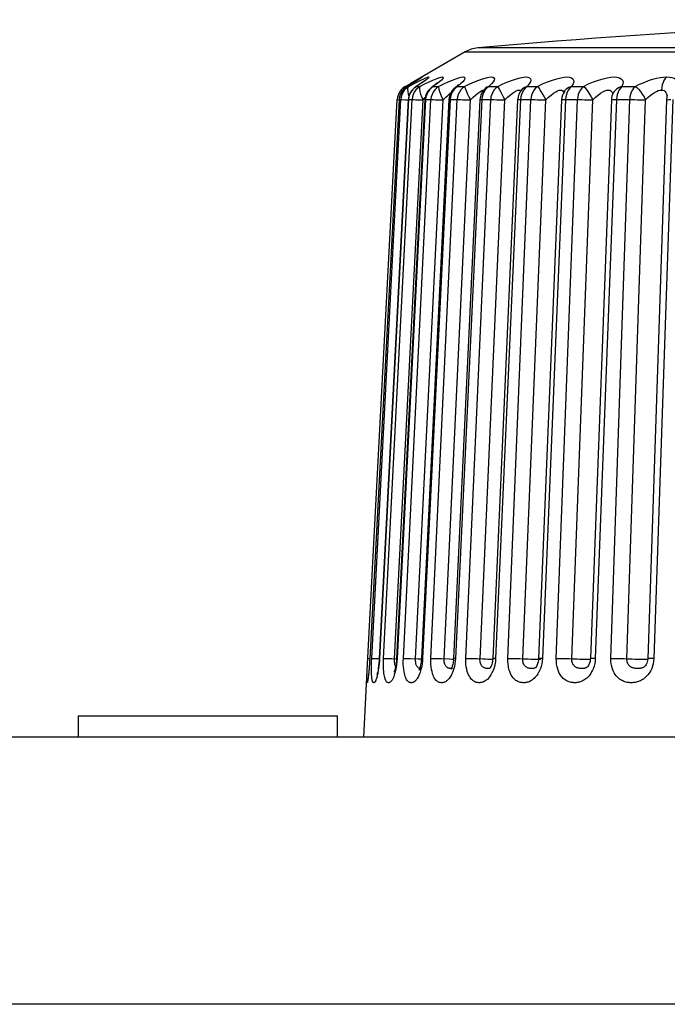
# Model space of a CAD drawing. Header units: millimetres. Extents: x -728 to -141, y -62 to 525.
# Tile 85 of 186: x -453 to -446, y 505 to 516. Entities that reach past the tile are written whole.
import ezdxf

# ---------------------------------------------------------------- set-up
doc = ezdxf.new("R2010")
doc.units = ezdxf.units.MM
doc.header["$LTSCALE"] = 23.1
doc.layers.add('R912005502_AM_0', color=7, linetype='CONTINUOUS')

msp = doc.modelspace()

# ---------------------------------------------------------------- linework, layer by layer
at = {"layer": 'R912005502_AM_0', "color": 7}
for p, q in [((-447.978, 516.04), (-448.596, 515.684)), ((-447.978, 516.04), (-433.56, 516.04)), ((-444.915, 516.086), (-447.835, 516.086)), ((-448.651, 515.652), (-448.596, 515.684)), ((-448.561, 515.694), (-448.621, 515.657)), ((-448.582, 515.681), (-448.621, 515.657)), ((-448.596, 515.684), (-448.596, 515.684)), ((-448.572, 515.687), (-448.582, 515.681)), ((-448.54, 515.707), (-448.561, 515.694)), ((-448.543, 515.705), (-448.561, 515.694)), ((-448.511, 515.725), (-448.543, 515.705)), ((-448.522, 515.718), (-448.54, 515.707)), ((-448.525, 515.725), (-448.497, 515.74)), ((-448.482, 515.681), (-448.525, 515.652)), ((-448.507, 515.728), (-448.522, 515.718)), ((-448.495, 515.736), (-448.507, 515.728)), ((-448.497, 515.74), (-448.478, 515.751)), ((-448.49, 515.739), (-448.495, 515.736)), ((-448.482, 515.744), (-448.49, 515.739)), ((-448.487, 515.652), (-448.431, 515.681)), ((-448.447, 515.705), (-448.482, 515.681)), ((-448.431, 515.681), (-448.382, 515.705)), ((-448.03, 515.681), (-448.063, 515.652)), ((-448.715, 515.59), (-448.728, 515.563)), ((-448.651, 515.652), (-448.676, 515.635)), ((-448.621, 515.657), (-448.633, 515.65)), ((-448.629, 515.652), (-448.632, 515.65)), ((-448.629, 515.652), (-448.612, 515.652)), ((-448.529, 515.651), (-448.535, 515.647)), ((-448.525, 515.652), (-448.534, 515.647)), ((-448.534, 515.647), (-448.534, 515.647)), ((-448.525, 515.652), (-448.487, 515.652)), ((-448.397, 515.59), (-448.41, 515.563)), ((-448.38, 515.614), (-448.397, 515.59)), ((-448.34, 515.653), (-448.354, 515.643)), ((-448.336, 515.652), (-448.353, 515.643)), ((-448.353, 515.643), (-448.353, 515.643)), ((-448.336, 515.652), (-448.277, 515.652)), ((-448.106, 515.614), (-448.122, 515.59)), ((-448.085, 515.643), (-448.092, 515.637)), ((-448.087, 515.64), (-448.092, 515.637)), ((-448.092, 515.637), (-448.092, 515.637)), ((-448.063, 515.652), (-448.087, 515.64)), ((-448.063, 515.652), (-447.985, 515.652)), ((-447.985, 515.652), (-447.974, 515.622)), ((-447.861, 515.556), (-447.836, 515.577)), ((-447.779, 515.611), (-447.767, 515.613)), ((-447.743, 515.639), (-447.754, 515.628)), ((-447.753, 515.629), (-447.754, 515.629)), ((-447.738, 515.64), (-447.753, 515.629)), ((-447.711, 515.652), (-447.738, 515.64)), ((-447.711, 515.652), (-447.613, 515.652)), ((-447.283, 515.652), (-447.167, 515.652)), ((-446.842, 515.563), (-446.849, 515.535)), ((-446.832, 515.59), (-446.842, 515.563)), ((-446.783, 515.652), (-446.651, 515.652)), ((-446.315, 515.581), (-446.315, 515.581)), ((-446.271, 515.563), (-446.277, 515.535)), ((-446.218, 515.652), (-446.07, 515.652)), ((-449.073, 509.167), (-448.741, 515.505)), ((-448.719, 515.505), (-449.048, 509.231)), ((-449.027, 509.231), (-448.701, 515.505)), ((-448.616, 515.505), (-448.942, 509.231)), ((-448.613, 515.505), (-448.939, 509.231)), ((-448.894, 509.231), (-448.574, 515.505)), ((-448.77, 509.227), (-448.451, 515.501)), ((-448.429, 515.505), (-448.748, 509.231)), ((-448.422, 515.505), (-448.741, 509.231)), ((-448.741, 515.505), (-448.719, 515.504)), ((-448.715, 515.535), (-448.719, 515.505)), ((-448.719, 515.505), (-448.701, 515.505)), ((-448.697, 515.535), (-448.701, 515.505)), ((-448.684, 515.505), (-448.646, 515.503)), ((-448.671, 509.231), (-448.362, 515.505)), ((-448.646, 515.503), (-448.616, 515.502)), ((-448.616, 515.505), (-448.613, 515.505)), ((-448.613, 515.505), (-448.574, 515.505)), ((-448.535, 509.227), (-448.226, 515.501)), ((-448.16, 515.505), (-448.469, 509.231)), ((-448.147, 515.505), (-448.456, 509.231)), ((-448.451, 515.501), (-448.426, 515.528)), ((-448.422, 515.505), (-448.362, 515.505)), ((-448.362, 509.231), (-448.067, 515.505)), ((-448.285, 515.503), (-448.226, 515.501)), ((-448.226, 515.501), (-448.196, 515.531)), ((-448.214, 509.227), (-447.918, 515.501)), ((-448.143, 515.535), (-448.147, 515.505)), ((-448.147, 515.505), (-448.067, 515.505)), ((-447.812, 515.504), (-448.108, 509.23)), ((-447.79, 515.505), (-448.086, 509.231)), ((-447.97, 509.231), (-447.691, 515.505)), ((-447.811, 509.227), (-447.532, 515.501)), ((-447.787, 515.535), (-447.79, 515.505)), ((-447.79, 515.505), (-447.691, 515.505)), ((-447.389, 515.504), (-447.668, 509.23)), ((-447.357, 515.505), (-447.636, 509.231)), ((-447.499, 509.231), (-447.24, 515.505)), ((-447.354, 515.535), (-447.357, 515.505)), ((-447.332, 509.227), (-447.073, 515.501)), ((-446.895, 515.503), (-447.154, 509.229)), ((-446.852, 515.505), (-447.111, 509.231)), ((-446.955, 509.231), (-446.718, 515.505)), ((-446.849, 515.535), (-446.852, 515.505)), ((-446.78, 509.227), (-446.544, 515.501)), ((-446.336, 515.503), (-446.572, 509.228)), ((-446.28, 515.505), (-446.517, 509.231)), ((-446.342, 509.231), (-446.131, 515.505)), ((-446.301, 515.505), (-446.131, 515.505)), ((-446.277, 515.535), (-446.28, 515.505)), ((-446.163, 509.227), (-445.952, 515.501)), ((-445.718, 515.502), (-445.929, 509.228)), ((-445.648, 515.505), (-445.859, 509.231)), ((-445.713, 515.55), (-445.713, 515.538)), ((-449.116, 508.346), (-449.073, 509.167)), ((-449.07, 509.231), (-449.048, 509.23)), ((-449.048, 509.231), (-449.05, 509.199)), ((-449.048, 509.231), (-449.048, 509.231)), ((-449.009, 509.231), (-448.972, 509.229)), ((-448.972, 509.229), (-448.942, 509.228)), ((-448.939, 509.231), (-448.942, 509.231)), ((-448.85, 509.23), (-448.8, 509.228)), ((-448.8, 509.228), (-448.749, 509.226)), ((-448.748, 509.16), (-448.753, 509.126)), ((-448.748, 509.231), (-448.75, 509.203)), ((-448.744, 509.195), (-448.748, 509.16)), ((-448.741, 509.231), (-448.744, 509.195)), ((-448.456, 509.231), (-448.458, 509.199)), ((-448.245, 509.228), (-448.155, 509.224)), ((-448.109, 509.213), (-448.112, 509.186)), ((-448.108, 509.23), (-448.109, 509.213)), ((-448.086, 509.231), (-448.089, 509.199)), ((-447.636, 509.231), (-447.639, 509.195)), ((-447.155, 509.213), (-447.159, 509.19)), ((-447.154, 509.229), (-447.155, 509.213)), ((-447.132, 509.223), (-447.13, 509.224)), ((-447.111, 509.231), (-447.114, 509.199)), ((-446.561, 509.224), (-446.56, 509.225)), ((-446.517, 509.231), (-446.52, 509.2)), ((-445.928, 509.224), (-445.925, 509.225)), ((-445.859, 509.231), (-445.862, 509.2)), ((-449.08, 509.027), (-449.079, 509.062)), ((-448.753, 509.126), (-448.759, 509.094)), ((-447.692, 509.131), (-447.696, 509.124)), ((-447.695, 509.121), (-447.695, 509.121)), ((-447.654, 509.126), (-447.665, 509.094)), ((-447.19, 509.125), (-447.19, 509.125)), ((-447.185, 509.13), (-447.188, 509.127)), ((-446.611, 509.131), (-446.612, 509.131)), ((-445.963, 509.141), (-445.963, 509.141)), ((-452.319, 508.346), (-452.319, 508.584)), ((-452.319, 508.584), (-449.412, 508.584)), ((-449.412, 508.346), (-449.412, 508.584)), ((-421.57, 508.346), (-507.968, 508.346)), ((-421.413, 505.346), (-508.125, 505.346))]:
    msp.add_line(p, q, dxfattribs=at)
for points in [[(-448.612, 515.652), (-448.559, 515.681), (-448.513, 515.705)], [(-448.431, 515.719), (-448.431, 515.72), (-448.434, 515.717), (-448.439, 515.713), (-448.447, 515.707), (-448.456, 515.7), (-448.467, 515.692), (-448.48, 515.683), (-448.495, 515.673), (-448.511, 515.662), (-448.529, 515.651)], [(-448.513, 515.705), (-448.474, 515.725), (-448.442, 515.74)], [(-448.471, 515.751), (-448.487, 515.74), (-448.511, 515.725)], [(-448.478, 515.751), (-448.466, 515.757), (-448.461, 515.759), (-448.462, 515.757), (-448.471, 515.751)], [(-448.442, 515.74), (-448.418, 515.751), (-448.401, 515.757), (-448.39, 515.759), (-448.387, 515.757), (-448.39, 515.751), (-448.401, 515.74), (-448.42, 515.725), (-448.447, 515.705)], [(-448.382, 515.705), (-448.339, 515.725), (-448.303, 515.74)], [(-448.286, 515.696), (-448.285, 515.696), (-448.288, 515.694), (-448.294, 515.689), (-448.302, 515.682), (-448.313, 515.673), (-448.325, 515.663), (-448.34, 515.653)], [(-448.267, 515.705), (-448.297, 515.681), (-448.336, 515.652)], [(-448.303, 515.74), (-448.274, 515.751), (-448.252, 515.757), (-448.237, 515.759), (-448.228, 515.757), (-448.226, 515.751), (-448.232, 515.74), (-448.245, 515.725), (-448.267, 515.705)], [(-448.277, 515.652), (-448.219, 515.681), (-448.168, 515.705), (-448.121, 515.725), (-448.081, 515.74), (-448.048, 515.751), (-448.021, 515.757), (-448.001, 515.759), (-447.988, 515.757), (-447.981, 515.751), (-447.981, 515.74), (-447.989, 515.725), (-448.005, 515.705), (-448.03, 515.681)], [(-448.053, 515.671), (-448.051, 515.674), (-448.052, 515.673), (-448.056, 515.668), (-448.063, 515.662), (-448.073, 515.653), (-448.085, 515.643)], [(-447.985, 515.652), (-447.926, 515.681), (-447.872, 515.705), (-447.823, 515.725), (-447.779, 515.74), (-447.742, 515.751), (-447.711, 515.757), (-447.686, 515.759), (-447.668, 515.757), (-447.656, 515.751), (-447.65, 515.74), (-447.653, 515.725), (-447.663, 515.705), (-447.683, 515.681), (-447.711, 515.652)], [(-447.613, 515.652), (-447.554, 515.681), (-447.498, 515.705), (-447.447, 515.725), (-447.4, 515.74), (-447.359, 515.751), (-447.324, 515.757), (-447.296, 515.759), (-447.273, 515.757), (-447.256, 515.751), (-447.245, 515.74), (-447.242, 515.725), (-447.246, 515.705), (-447.26, 515.681), (-447.283, 515.652)], [(-447.167, 515.652), (-447.108, 515.681), (-447.052, 515.705), (-446.998, 515.725), (-446.949, 515.74), (-446.905, 515.751), (-446.867, 515.757), (-446.834, 515.759), (-446.807, 515.757), (-446.784, 515.751), (-446.768, 515.74), (-446.76, 515.725), (-446.759, 515.705), (-446.767, 515.681), (-446.783, 515.652)], [(-446.651, 515.652), (-446.592, 515.681), (-446.536, 515.705), (-446.481, 515.725), (-446.43, 515.74), (-446.384, 515.751), (-446.342, 515.757), (-446.305, 515.759), (-446.274, 515.757), (-446.247, 515.751), (-446.226, 515.74), (-446.212, 515.725), (-446.205, 515.705), (-446.207, 515.681), (-446.218, 515.652)], [(-446.07, 515.652), (-446.02, 515.677), (-445.97, 515.699), (-445.921, 515.718), (-445.874, 515.733), (-445.83, 515.745), (-445.788, 515.753), (-445.751, 515.758), (-445.716, 515.759)], [(-445.716, 515.759), (-445.732, 515.742), (-445.746, 515.721), (-445.757, 515.697), (-445.766, 515.671), (-445.771, 515.642), (-445.774, 515.613)], [(-445.716, 515.759), (-445.685, 515.758), (-445.657, 515.753), (-445.633, 515.745), (-445.613, 515.733), (-445.599, 515.718), (-445.59, 515.699), (-445.588, 515.677), (-445.593, 515.652)], [(-448.728, 515.563), (-448.737, 515.535), (-448.741, 515.505)], [(-448.629, 515.652), (-448.654, 515.635), (-448.675, 515.614), (-448.693, 515.59), (-448.706, 515.563), (-448.715, 515.535)], [(-448.676, 515.635), (-448.697, 515.614), (-448.715, 515.59)], [(-448.675, 515.59), (-448.688, 515.563), (-448.697, 515.535)], [(-448.612, 515.652), (-448.636, 515.635), (-448.657, 515.614), (-448.675, 515.59)], [(-448.651, 515.652), (-448.663, 515.64), (-448.671, 515.622)], [(-448.612, 515.652), (-448.62, 515.64), (-448.624, 515.622), (-448.623, 515.597)], [(-448.623, 515.597), (-448.617, 515.568), (-448.61, 515.543)], [(-448.601, 515.563), (-448.609, 515.535), (-448.613, 515.505)], [(-448.57, 515.614), (-448.588, 515.59), (-448.601, 515.563)], [(-448.487, 515.652), (-448.511, 515.635), (-448.531, 515.614), (-448.549, 515.59), (-448.562, 515.563), (-448.57, 515.535), (-448.574, 515.505)], [(-448.525, 515.652), (-448.549, 515.635), (-448.57, 515.614)], [(-448.487, 515.652), (-448.49, 515.64), (-448.491, 515.622), (-448.487, 515.597), (-448.479, 515.568), (-448.467, 515.535), (-448.451, 515.501)], [(-448.41, 515.563), (-448.418, 515.535), (-448.422, 515.505)], [(-448.336, 515.652), (-448.359, 515.635), (-448.38, 515.614)], [(-448.277, 515.652), (-448.3, 515.635), (-448.32, 515.614), (-448.337, 515.59), (-448.35, 515.563), (-448.358, 515.535), (-448.362, 515.505)], [(-448.277, 515.652), (-448.277, 515.64), (-448.274, 515.622), (-448.267, 515.597), (-448.256, 515.568), (-448.242, 515.535), (-448.226, 515.501)], [(-448.196, 515.531), (-448.17, 515.556), (-448.146, 515.577), (-448.136, 515.585)], [(-448.122, 515.59), (-448.135, 515.563), (-448.143, 515.535)], [(-448.063, 515.652), (-448.086, 515.635), (-448.106, 515.614)], [(-447.985, 515.652), (-448.007, 515.635), (-448.027, 515.614), (-448.043, 515.59), (-448.055, 515.563), (-448.063, 515.535), (-448.067, 515.505)], [(-447.974, 515.622), (-447.964, 515.597), (-447.951, 515.568), (-447.936, 515.535), (-447.918, 515.501)], [(-447.836, 515.577), (-447.814, 515.593), (-447.795, 515.604), (-447.779, 515.611)], [(-447.767, 515.59), (-447.779, 515.563), (-447.787, 515.535)], [(-447.711, 515.652), (-447.733, 515.635), (-447.752, 515.614), (-447.767, 515.59)], [(-447.736, 515.644), (-447.733, 515.65), (-447.732, 515.651), (-447.735, 515.647), (-447.743, 515.639)], [(-447.613, 515.652), (-447.635, 515.635), (-447.653, 515.614), (-447.669, 515.59), (-447.68, 515.563), (-447.688, 515.535), (-447.691, 515.505)], [(-447.613, 515.652), (-447.606, 515.64), (-447.596, 515.622), (-447.583, 515.597), (-447.567, 515.568), (-447.551, 515.535), (-447.532, 515.501)], [(-447.474, 515.556), (-447.448, 515.577), (-447.424, 515.593), (-447.404, 515.604)], [(-447.404, 515.604), (-447.386, 515.611), (-447.372, 515.613), (-447.361, 515.611), (-447.352, 515.604)], [(-447.336, 515.59), (-447.347, 515.563), (-447.354, 515.535)], [(-447.283, 515.652), (-447.312, 515.64), (-447.338, 515.622), (-447.342, 515.617)], [(-447.335, 515.625), (-447.333, 515.628), (-447.335, 515.625), (-447.341, 515.618), (-447.342, 515.617)], [(-447.283, 515.652), (-447.303, 515.635), (-447.321, 515.614), (-447.336, 515.59)], [(-447.167, 515.652), (-447.187, 515.635), (-447.205, 515.614), (-447.219, 515.59), (-447.23, 515.563), (-447.237, 515.535), (-447.24, 515.505)], [(-447.167, 515.652), (-447.156, 515.64), (-447.143, 515.622), (-447.127, 515.597), (-447.109, 515.568), (-447.091, 515.535), (-447.073, 515.501)], [(-447.073, 515.501), (-447.043, 515.531), (-447.014, 515.556), (-446.987, 515.577), (-446.962, 515.593), (-446.94, 515.604)], [(-446.94, 515.604), (-446.921, 515.611), (-446.905, 515.613), (-446.891, 515.611), (-446.88, 515.604)], [(-446.88, 515.604), (-446.873, 515.593), (-446.871, 515.585)], [(-446.783, 515.652), (-446.815, 515.64), (-446.843, 515.622), (-446.861, 515.602)], [(-446.859, 515.603), (-446.859, 515.604), (-446.86, 515.603), (-446.861, 515.602)], [(-446.783, 515.652), (-446.802, 515.635), (-446.819, 515.614), (-446.832, 515.59)], [(-446.651, 515.652), (-446.67, 515.635), (-446.685, 515.614), (-446.699, 515.59), (-446.709, 515.563), (-446.715, 515.535), (-446.718, 515.505)], [(-446.651, 515.652), (-446.636, 515.64), (-446.62, 515.622), (-446.601, 515.597), (-446.581, 515.568), (-446.563, 515.535), (-446.544, 515.501)], [(-446.544, 515.501), (-446.514, 515.531), (-446.485, 515.556), (-446.458, 515.577), (-446.432, 515.593), (-446.409, 515.604), (-446.388, 515.611), (-446.37, 515.613), (-446.355, 515.611), (-446.341, 515.604)], [(-446.341, 515.604), (-446.331, 515.593), (-446.325, 515.577), (-446.323, 515.563)], [(-446.218, 515.652), (-446.251, 515.64), (-446.281, 515.622), (-446.304, 515.597), (-446.315, 515.581)], [(-446.218, 515.652), (-446.235, 515.635), (-446.25, 515.614), (-446.262, 515.59), (-446.271, 515.563)], [(-446.07, 515.652), (-446.087, 515.635), (-446.101, 515.614), (-446.113, 515.59), (-446.122, 515.563), (-446.128, 515.535), (-446.131, 515.505)], [(-446.07, 515.652), (-446.052, 515.64), (-446.032, 515.622), (-446.011, 515.597), (-445.99, 515.568), (-445.97, 515.535), (-445.952, 515.501)], [(-445.952, 515.501), (-445.926, 515.527), (-445.901, 515.55), (-445.876, 515.57), (-445.853, 515.585), (-445.831, 515.598), (-445.81, 515.606), (-445.791, 515.611), (-445.774, 515.613)], [(-445.774, 515.613), (-445.758, 515.611), (-445.745, 515.606), (-445.733, 515.598), (-445.724, 515.585), (-445.717, 515.57), (-445.713, 515.55)], [(-448.719, 515.505), (-449.049, 509.226), (-449.05, 509.195), (-449.052, 509.165), (-449.054, 509.137), (-449.057, 509.112), (-449.059, 509.088), (-449.061, 509.067), (-449.063, 509.049), (-449.065, 509.034), (-449.067, 509.021)], [(-448.701, 515.505), (-448.695, 515.505), (-448.684, 515.505)], [(-448.574, 515.505), (-448.565, 515.505), (-448.551, 515.505), (-448.531, 515.504)], [(-448.531, 515.504), (-448.481, 515.502), (-448.451, 515.501)], [(-448.429, 515.505), (-448.428, 515.505), (-448.422, 515.505)], [(-448.362, 515.505), (-448.35, 515.505), (-448.332, 515.505), (-448.31, 515.504), (-448.285, 515.503)], [(-448.16, 515.505), (-448.16, 515.505), (-448.156, 515.505), (-448.147, 515.505)], [(-448.067, 515.505), (-448.051, 515.505), (-448.031, 515.505), (-448.007, 515.504), (-447.98, 515.503), (-447.95, 515.502), (-447.918, 515.501)], [(-447.918, 515.501), (-447.888, 515.531), (-447.861, 515.556)], [(-447.812, 515.504), (-447.81, 515.505), (-447.803, 515.505), (-447.79, 515.505)], [(-447.691, 515.505), (-447.673, 515.505), (-447.651, 515.505), (-447.624, 515.504), (-447.595, 515.503), (-447.564, 515.502), (-447.532, 515.501)], [(-447.532, 515.501), (-447.502, 515.531), (-447.474, 515.556)], [(-447.389, 515.504), (-447.388, 515.504), (-447.383, 515.505), (-447.373, 515.505), (-447.357, 515.505)], [(-447.357, 515.505), (-447.219, 515.505), (-447.194, 515.505), (-447.166, 515.504), (-447.136, 515.503), (-447.105, 515.502), (-447.073, 515.501)], [(-446.895, 515.503), (-446.892, 515.504), (-446.884, 515.505), (-446.87, 515.505), (-446.852, 515.505)], [(-446.852, 515.505), (-446.695, 515.505), (-446.668, 515.505), (-446.638, 515.504), (-446.607, 515.503), (-446.575, 515.502), (-446.544, 515.501)], [(-446.336, 515.503), (-446.335, 515.503), (-446.329, 515.504), (-446.318, 515.505), (-446.301, 515.505)], [(-446.131, 515.505), (-446.105, 515.505), (-446.077, 515.505), (-446.046, 515.504), (-446.014, 515.503), (-445.983, 515.502), (-445.952, 515.501)], [(-445.718, 515.502), (-445.718, 515.502), (-445.714, 515.503), (-445.705, 515.504), (-445.69, 515.505), (-445.671, 515.505)], [(-449.05, 509.199), (-449.052, 509.169), (-449.054, 509.141)], [(-448.947, 509.141), (-448.95, 509.116), (-448.953, 509.093), (-448.957, 509.073), (-448.96, 509.056), (-448.964, 509.04), (-448.967, 509.027), (-448.97, 509.015), (-448.973, 509.005), (-448.976, 508.996), (-448.979, 508.989), (-448.981, 508.983), (-448.984, 508.977), (-448.986, 508.972), (-448.989, 508.968), (-448.991, 508.965), (-448.994, 508.962), (-448.996, 508.96), (-448.998, 508.958), (-449, 508.957), (-449.003, 508.957), (-449.005, 508.957), (-449.007, 508.958), (-449.009, 508.959), (-449.011, 508.961), (-449.013, 508.964), (-449.015, 508.968), (-449.017, 508.972), (-449.019, 508.978), (-449.021, 508.984), (-449.022, 508.993), (-449.024, 509.002), (-449.026, 509.014), (-449.027, 509.027), (-449.028, 509.043), (-449.029, 509.062), (-449.03, 509.083), (-449.03, 509.107), (-449.03, 509.135), (-449.03, 509.165), (-449.028, 509.197), (-449.027, 509.231)], [(-449.027, 509.231), (-449.021, 509.231), (-449.009, 509.231)], [(-448.942, 509.231), (-448.943, 509.21), (-448.946, 509.178), (-448.949, 509.148), (-448.953, 509.121), (-448.956, 509.098), (-448.96, 509.078), (-448.964, 509.062), (-448.967, 509.051), (-448.969, 509.046)], [(-448.939, 509.231), (-448.941, 509.199), (-448.944, 509.169), (-448.947, 509.141)], [(-448.759, 509.094), (-448.766, 509.067), (-448.773, 509.044), (-448.78, 509.024), (-448.786, 509.008), (-448.793, 508.995), (-448.799, 508.985), (-448.805, 508.977), (-448.811, 508.97), (-448.816, 508.965), (-448.821, 508.962), (-448.826, 508.959), (-448.83, 508.958), (-448.834, 508.957), (-448.839, 508.957), (-448.843, 508.958), (-448.847, 508.959), (-448.852, 508.961), (-448.856, 508.965), (-448.86, 508.969), (-448.863, 508.974), (-448.867, 508.979), (-448.87, 508.986), (-448.874, 508.994), (-448.877, 509.004), (-448.881, 509.016), (-448.884, 509.03), (-448.887, 509.046), (-448.889, 509.064), (-448.892, 509.085), (-448.893, 509.109), (-448.895, 509.136), (-448.895, 509.166), (-448.895, 509.197), (-448.894, 509.231)], [(-448.894, 509.231), (-448.884, 509.231), (-448.87, 509.231), (-448.85, 509.23)], [(-448.769, 509.178), (-448.77, 509.189), (-448.771, 509.2), (-448.771, 509.213), (-448.77, 509.227)], [(-448.759, 509.14), (-448.761, 509.146), (-448.764, 509.152), (-448.766, 509.16), (-448.767, 509.168), (-448.769, 509.178)], [(-448.75, 509.203), (-448.754, 509.171), (-448.758, 509.142)], [(-448.741, 509.231), (-448.747, 509.231), (-448.748, 509.231)], [(-448.478, 509.093), (-448.484, 509.073), (-448.49, 509.056), (-448.497, 509.04), (-448.503, 509.027), (-448.509, 509.015), (-448.515, 509.005), (-448.521, 508.996), (-448.527, 508.989), (-448.532, 508.983), (-448.538, 508.977), (-448.543, 508.972), (-448.549, 508.968), (-448.554, 508.965), (-448.56, 508.962), (-448.565, 508.96), (-448.571, 508.958), (-448.576, 508.957), (-448.581, 508.957), (-448.586, 508.957), (-448.592, 508.958), (-448.597, 508.959), (-448.603, 508.961), (-448.608, 508.964), (-448.614, 508.968), (-448.619, 508.972), (-448.624, 508.978), (-448.63, 508.984), (-448.635, 508.993), (-448.64, 509.002), (-448.645, 509.014), (-448.651, 509.027), (-448.656, 509.043), (-448.66, 509.062), (-448.664, 509.083), (-448.668, 509.107), (-448.67, 509.135), (-448.672, 509.165), (-448.672, 509.197), (-448.671, 509.231)], [(-448.671, 509.231), (-448.659, 509.231), (-448.641, 509.231), (-448.62, 509.23), (-448.594, 509.229)], [(-448.594, 509.229), (-448.505, 509.225), (-448.47, 509.224)], [(-448.535, 509.2), (-448.535, 509.213), (-448.535, 509.227)], [(-448.503, 509.125), (-448.506, 509.127), (-448.51, 509.131), (-448.514, 509.135), (-448.517, 509.139), (-448.521, 509.145), (-448.524, 509.151), (-448.527, 509.159), (-448.53, 509.167), (-448.532, 509.177), (-448.533, 509.188), (-448.535, 509.2)], [(-448.473, 509.187), (-448.478, 509.16), (-448.483, 509.137)], [(-448.469, 509.231), (-448.47, 509.216), (-448.473, 509.187)], [(-448.456, 509.231), (-448.465, 509.231), (-448.469, 509.231), (-448.469, 509.231)], [(-448.458, 509.199), (-448.462, 509.169), (-448.466, 509.141)], [(-448.111, 509.093), (-448.119, 509.073), (-448.127, 509.056), (-448.134, 509.04), (-448.142, 509.027), (-448.15, 509.015), (-448.158, 509.005), (-448.165, 508.996), (-448.172, 508.989), (-448.179, 508.983), (-448.186, 508.977), (-448.193, 508.972), (-448.199, 508.968), (-448.206, 508.965), (-448.213, 508.962), (-448.22, 508.96), (-448.227, 508.958), (-448.234, 508.957), (-448.241, 508.957), (-448.247, 508.957), (-448.254, 508.958), (-448.261, 508.959), (-448.268, 508.961), (-448.275, 508.964), (-448.283, 508.968), (-448.29, 508.972), (-448.297, 508.978), (-448.304, 508.984), (-448.311, 508.993), (-448.318, 509.002), (-448.325, 509.014), (-448.332, 509.027), (-448.338, 509.043), (-448.345, 509.062), (-448.35, 509.083), (-448.355, 509.107), (-448.359, 509.135), (-448.362, 509.165), (-448.363, 509.197), (-448.362, 509.231)], [(-448.362, 509.231), (-448.347, 509.231), (-448.327, 509.231), (-448.303, 509.23), (-448.275, 509.229), (-448.245, 509.228)], [(-448.178, 509.127), (-448.183, 509.131), (-448.187, 509.135), (-448.192, 509.139), (-448.196, 509.145), (-448.2, 509.151), (-448.203, 509.159), (-448.207, 509.167), (-448.21, 509.177), (-448.212, 509.188), (-448.213, 509.2), (-448.214, 509.213), (-448.214, 509.227)], [(-448.155, 509.224), (-448.128, 509.223), (-448.108, 509.223)], [(-448.112, 509.186), (-448.117, 509.162), (-448.123, 509.142), (-448.129, 509.125)], [(-448.086, 509.231), (-448.099, 509.231), (-448.106, 509.231), (-448.108, 509.23)], [(-448.089, 509.199), (-448.093, 509.169), (-448.098, 509.141)], [(-447.665, 509.094), (-447.677, 509.067), (-447.69, 509.044), (-447.703, 509.024), (-447.716, 509.008), (-447.729, 508.995), (-447.741, 508.985), (-447.753, 508.977), (-447.765, 508.97), (-447.776, 508.965), (-447.786, 508.962), (-447.796, 508.959), (-447.805, 508.958), (-447.815, 508.957), (-447.824, 508.957), (-447.834, 508.958), (-447.843, 508.959), (-447.853, 508.961), (-447.862, 508.965), (-447.871, 508.969), (-447.88, 508.974), (-447.889, 508.979), (-447.897, 508.986), (-447.906, 508.994), (-447.914, 509.004), (-447.923, 509.016), (-447.931, 509.03), (-447.939, 509.046), (-447.947, 509.064), (-447.954, 509.085), (-447.96, 509.109), (-447.966, 509.136), (-447.969, 509.166), (-447.971, 509.197), (-447.97, 509.231)], [(-447.97, 509.231), (-447.952, 509.231), (-447.929, 509.231), (-447.903, 509.23), (-447.874, 509.229), (-447.843, 509.228)], [(-447.843, 509.228), (-447.781, 509.225), (-447.751, 509.224), (-447.723, 509.223), (-447.697, 509.223), (-447.675, 509.222), (-447.668, 509.222)], [(-447.695, 509.121), (-447.699, 509.12), (-447.704, 509.118), (-447.709, 509.117), (-447.713, 509.116), (-447.719, 509.116), (-447.724, 509.116), (-447.73, 509.116), (-447.736, 509.117), (-447.742, 509.118), (-447.748, 509.119), (-447.754, 509.121), (-447.76, 509.123), (-447.765, 509.125), (-447.77, 509.128), (-447.776, 509.131), (-447.781, 509.135), (-447.786, 509.14), (-447.79, 509.146), (-447.795, 509.152), (-447.799, 509.16), (-447.803, 509.168), (-447.806, 509.178), (-447.809, 509.189), (-447.811, 509.2), (-447.812, 509.213), (-447.811, 509.227)], [(-447.671, 509.199), (-447.674, 509.179), (-447.68, 509.16), (-447.686, 509.143), (-447.692, 509.131)], [(-447.668, 509.23), (-447.668, 509.221), (-447.671, 509.199)], [(-447.636, 509.231), (-447.652, 509.231), (-447.662, 509.231), (-447.667, 509.23), (-447.668, 509.23)], [(-447.639, 509.195), (-447.645, 509.16), (-447.654, 509.126)], [(-447.143, 509.093), (-447.153, 509.073), (-447.163, 509.056), (-447.173, 509.04), (-447.184, 509.027), (-447.194, 509.015), (-447.204, 509.005), (-447.214, 508.996), (-447.224, 508.989), (-447.233, 508.983), (-447.242, 508.977), (-447.252, 508.972), (-447.261, 508.968), (-447.271, 508.965), (-447.281, 508.962), (-447.29, 508.96), (-447.3, 508.958), (-447.309, 508.957), (-447.319, 508.957), (-447.328, 508.957), (-447.338, 508.958), (-447.348, 508.959), (-447.358, 508.961), (-447.368, 508.964), (-447.378, 508.968), (-447.388, 508.972), (-447.398, 508.978), (-447.408, 508.984), (-447.419, 508.993), (-447.429, 509.002), (-447.439, 509.014), (-447.45, 509.027), (-447.46, 509.043), (-447.469, 509.062), (-447.478, 509.083), (-447.486, 509.107), (-447.492, 509.135), (-447.497, 509.165), (-447.499, 509.197), (-447.499, 509.231)], [(-447.499, 509.231), (-447.478, 509.231), (-447.454, 509.231), (-447.426, 509.23), (-447.395, 509.229), (-447.364, 509.228), (-447.332, 509.227)], [(-447.19, 509.125), (-447.191, 509.124), (-447.195, 509.122), (-447.199, 509.121), (-447.203, 509.119), (-447.208, 509.118), (-447.213, 509.117), (-447.217, 509.117), (-447.223, 509.116), (-447.228, 509.116), (-447.234, 509.116), (-447.239, 509.116), (-447.246, 509.117), (-447.252, 509.118), (-447.258, 509.119), (-447.265, 509.12), (-447.271, 509.122), (-447.277, 509.125), (-447.283, 509.127), (-447.289, 509.131), (-447.295, 509.135), (-447.301, 509.139), (-447.306, 509.145), (-447.312, 509.151), (-447.317, 509.159), (-447.321, 509.167), (-447.325, 509.177), (-447.328, 509.188), (-447.331, 509.2), (-447.332, 509.213), (-447.332, 509.227)], [(-447.332, 509.227), (-447.301, 509.225), (-447.271, 509.224), (-447.241, 509.223), (-447.214, 509.223), (-447.189, 509.222), (-447.168, 509.222)], [(-447.159, 509.19), (-447.165, 509.169), (-447.172, 509.152), (-447.179, 509.139), (-447.185, 509.13)], [(-447.168, 509.222), (-447.152, 509.222), (-447.139, 509.223), (-447.132, 509.223)], [(-447.111, 509.231), (-447.13, 509.231), (-447.143, 509.231), (-447.151, 509.23), (-447.154, 509.229)], [(-447.114, 509.199), (-447.119, 509.169), (-447.126, 509.141)], [(-446.549, 509.098), (-446.559, 509.078), (-446.569, 509.061), (-446.58, 509.046), (-446.591, 509.032), (-446.602, 509.02), (-446.613, 509.01), (-446.624, 509.001), (-446.634, 508.993), (-446.644, 508.987), (-446.655, 508.981), (-446.665, 508.976), (-446.675, 508.971), (-446.685, 508.968), (-446.695, 508.964), (-446.705, 508.962), (-446.716, 508.96), (-446.726, 508.958), (-446.736, 508.957), (-446.746, 508.957), (-446.757, 508.957), (-446.767, 508.958), (-446.778, 508.959), (-446.788, 508.96), (-446.799, 508.963), (-446.811, 508.966), (-446.822, 508.97), (-446.833, 508.975), (-446.844, 508.981), (-446.854, 508.988), (-446.866, 508.996), (-446.877, 509.006), (-446.888, 509.018), (-446.9, 509.032), (-446.911, 509.048), (-446.921, 509.066), (-446.93, 509.087), (-446.939, 509.11), (-446.946, 509.137), (-446.952, 509.166), (-446.954, 509.197), (-446.955, 509.231)], [(-446.955, 509.231), (-446.931, 509.231), (-446.905, 509.231), (-446.875, 509.23), (-446.844, 509.229), (-446.812, 509.228), (-446.78, 509.227)], [(-446.624, 509.124), (-446.628, 509.122), (-446.632, 509.12), (-446.637, 509.119), (-446.642, 509.118), (-446.647, 509.117), (-446.653, 509.117), (-446.658, 509.116), (-446.664, 509.116), (-446.67, 509.116), (-446.677, 509.116), (-446.683, 509.117), (-446.69, 509.117), (-446.697, 509.119), (-446.703, 509.12), (-446.71, 509.122), (-446.717, 509.124), (-446.723, 509.126), (-446.729, 509.129), (-446.735, 509.132), (-446.741, 509.136), (-446.748, 509.141), (-446.753, 509.147), (-446.759, 509.153), (-446.764, 509.16), (-446.769, 509.169), (-446.773, 509.178), (-446.776, 509.189), (-446.779, 509.2), (-446.78, 509.213), (-446.78, 509.227)], [(-446.78, 509.227), (-446.75, 509.225), (-446.719, 509.224), (-446.689, 509.223), (-446.66, 509.223), (-446.634, 509.222), (-446.611, 509.222), (-446.591, 509.222), (-446.576, 509.223), (-446.573, 509.223)], [(-446.581, 509.178), (-446.588, 509.162), (-446.595, 509.149), (-446.602, 509.139), (-446.608, 509.133), (-446.611, 509.131)], [(-446.572, 509.228), (-446.573, 509.217), (-446.576, 509.197), (-446.581, 509.178)], [(-446.517, 509.231), (-446.538, 509.231), (-446.554, 509.231), (-446.566, 509.23), (-446.571, 509.229), (-446.572, 509.228)], [(-446.52, 509.2), (-446.524, 509.172), (-446.531, 509.145)], [(-446.342, 509.231), (-446.317, 509.231), (-446.288, 509.231), (-446.258, 509.23), (-446.226, 509.229), (-446.194, 509.228), (-446.163, 509.227)], [(-446.114, 508.957), (-446.125, 508.957), (-446.136, 508.958), (-446.148, 508.959), (-446.16, 508.961), (-446.172, 508.964), (-446.184, 508.968), (-446.196, 508.972), (-446.208, 508.977), (-446.22, 508.983), (-446.232, 508.99), (-446.245, 508.999), (-446.257, 509.009), (-446.269, 509.021), (-446.282, 509.035), (-446.294, 509.051), (-446.305, 509.069), (-446.316, 509.09), (-446.325, 509.113), (-446.333, 509.14), (-446.339, 509.168), (-446.342, 509.199), (-446.342, 509.231)], [(-446.039, 509.116), (-446.046, 509.116), (-446.052, 509.116), (-446.06, 509.117), (-446.067, 509.118), (-446.074, 509.119), (-446.081, 509.12), (-446.088, 509.122), (-446.095, 509.124), (-446.102, 509.127), (-446.109, 509.13), (-446.115, 509.133), (-446.122, 509.137), (-446.128, 509.142), (-446.134, 509.148), (-446.14, 509.154), (-446.146, 509.162), (-446.151, 509.17), (-446.155, 509.179), (-446.159, 509.19), (-446.161, 509.201), (-446.163, 509.214), (-446.163, 509.227)], [(-446.163, 509.227), (-446.133, 509.225), (-446.102, 509.224), (-446.072, 509.223), (-446.042, 509.223), (-446.014, 509.222), (-445.989, 509.222), (-445.967, 509.222), (-445.949, 509.223), (-445.936, 509.223), (-445.929, 509.224)], [(-445.935, 509.191), (-445.94, 509.176), (-445.947, 509.162), (-445.955, 509.151), (-445.962, 509.142), (-445.963, 509.141)], [(-445.929, 509.228), (-445.929, 509.224), (-445.931, 509.208), (-445.935, 509.191)], [(-445.859, 509.231), (-445.883, 509.231), (-445.902, 509.231), (-445.916, 509.23), (-445.925, 509.229), (-445.929, 509.228), (-445.929, 509.228)], [(-445.862, 509.2), (-445.867, 509.171), (-445.875, 509.143), (-445.884, 509.118)], [(-449.058, 509.093), (-449.06, 509.073), (-449.062, 509.056), (-449.063, 509.04), (-449.065, 509.027), (-449.067, 509.015), (-449.068, 509.005), (-449.069, 508.996), (-449.071, 508.989), (-449.072, 508.983), (-449.073, 508.977), (-449.074, 508.972), (-449.075, 508.968), (-449.075, 508.965), (-449.076, 508.962), (-449.077, 508.96), (-449.078, 508.958), (-449.078, 508.957), (-449.079, 508.957), (-449.079, 508.957), (-449.08, 508.958), (-449.08, 508.959), (-449.081, 508.961), (-449.081, 508.964), (-449.081, 508.968), (-449.081, 508.972), (-449.081, 508.978), (-449.081, 508.984), (-449.081, 508.993), (-449.081, 509.002), (-449.081, 509.014), (-449.08, 509.027)], [(-449.054, 509.141), (-449.056, 509.116), (-449.058, 509.093)], [(-448.758, 509.142), (-448.763, 509.117), (-448.769, 509.097), (-448.773, 509.083), (-448.776, 509.075)], [(-448.486, 509.118), (-448.49, 509.119), (-448.495, 509.12), (-448.499, 509.122), (-448.503, 509.125)], [(-448.483, 509.137), (-448.488, 509.118), (-448.494, 509.105), (-448.497, 509.096)], [(-448.463, 509.118), (-448.464, 509.117), (-448.467, 509.117), (-448.469, 509.116), (-448.472, 509.116), (-448.475, 509.116), (-448.479, 509.116), (-448.483, 509.117), (-448.486, 509.118)], [(-448.466, 509.141), (-448.472, 509.116), (-448.478, 509.093)], [(-448.169, 509.122), (-448.174, 509.125), (-448.178, 509.127)], [(-448.133, 509.116), (-448.137, 509.116), (-448.141, 509.116), (-448.145, 509.116), (-448.15, 509.117), (-448.154, 509.118), (-448.159, 509.119), (-448.164, 509.12), (-448.169, 509.122)], [(-448.129, 509.125), (-448.135, 509.114), (-448.138, 509.109)], [(-448.12, 509.119), (-448.123, 509.118), (-448.126, 509.117), (-448.129, 509.117), (-448.133, 509.116)], [(-448.098, 509.141), (-448.105, 509.116), (-448.111, 509.093)], [(-447.188, 509.127), (-447.189, 509.126), (-447.19, 509.125), (-447.19, 509.125)], [(-447.126, 509.141), (-447.134, 509.116), (-447.143, 509.093)], [(-446.612, 509.131), (-446.615, 509.128), (-446.619, 509.126), (-446.624, 509.124)], [(-446.531, 509.145), (-446.539, 509.12), (-446.549, 509.098)], [(-445.884, 509.118), (-445.894, 509.096), (-445.905, 509.077), (-445.917, 509.059), (-445.929, 509.044), (-445.941, 509.03), (-445.954, 509.018), (-445.966, 509.008), (-445.977, 508.999), (-445.989, 508.992), (-446, 508.985), (-446.011, 508.979), (-446.023, 508.975), (-446.034, 508.97), (-446.045, 508.967), (-446.057, 508.964), (-446.068, 508.961), (-446.08, 508.959), (-446.091, 508.958), (-446.103, 508.957), (-446.114, 508.957)], [(-445.963, 509.141), (-445.968, 509.137), (-445.973, 509.133), (-445.978, 509.13), (-445.982, 509.128), (-445.987, 509.125), (-445.992, 509.123), (-445.997, 509.122), (-446.003, 509.12), (-446.008, 509.119), (-446.014, 509.118), (-446.02, 509.117), (-446.026, 509.116), (-446.032, 509.116), (-446.039, 509.116)], [(-449.067, 509.021), (-449.068, 509.012), (-449.069, 509.005), (-449.07, 509.001)]]:
    msp.add_lwpolyline(points, dxfattribs=at)
for centre, radius, start, end in [((-440.769, 437.421), 78.982, 84.86736, 95.13264), ((-447.804, 515.738), 0.349, 95.1326, 119.9993), ((-448.54, 515.496), 0.18, 120.9681, 176.9996), ((-448.436, 515.496), 0.18, 122.7587, 177.0271), ((-448.249, 515.496), 0.18, 125.1542, 177.0871), ((-447.98, 515.496), 0.18, 128.3092, 177.1789), ((-447.632, 515.496), 0.18, 132.4228, 177.3017), ((-447.209, 515.496), 0.18, 137.6926, 177.454), ((-446.715, 515.496), 0.18, 144.0533, 177.6342), ((-446.156, 515.496), 0.18, 151.91, 177.8403), ((-445.538, 515.496), 0.18, 161.983, 178.0702)]:
    msp.add_arc(centre, radius, start, end, dxfattribs=at)

doc.saveas('drawing.dxf')
